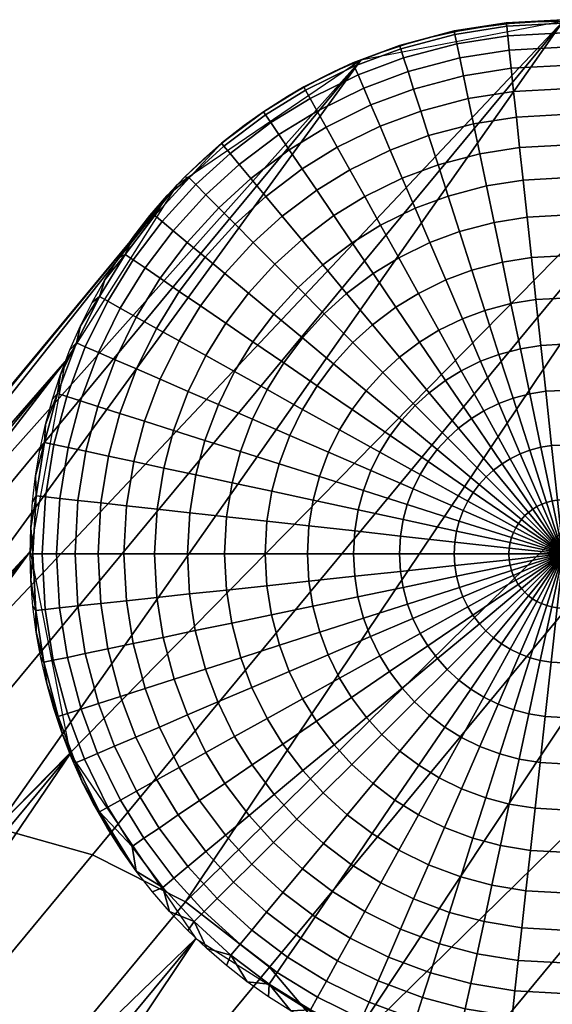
# Model space of a CAD drawing. Header units: millimetres. Extents: x -1294 to -744, y 672 to 1189.
# Tile 254 of 256: x -790 to -782, y 1170 to 1185. Entities that reach past the tile are written whole.
import ezdxf

# ---------------------------------------------------------------- set-up
doc = ezdxf.new("R2010")
doc.units = ezdxf.units.MM
doc.header["$MEASUREMENT"] = 0
doc.layers.add('4 Ben 2', color=7, linetype='Continuous')

msp = doc.modelspace()

# ---------------------------------------------------------------- meshes
at = {"layer": '4 Ben 2'}
mesh = msp.add_polyface(dxfattribs=at)
corners = [(-791.095, 1164.881, -218.55), (-786.144, 1170.853, -299.375), (-787.402, 1171.835, -299.379), (-792.354, 1165.863, -218.554), (-788.797, 1172.536, -299.413), (-793.748, 1166.564, -218.588), (-776.242, 1182.798, -461.022), (-778.894, 1184.481, -461.06), (-790.238, 1172.943, -299.471), (-781.744, 1185.019, -461.195), (-791.646, 1173.075, -299.548), (-788.612, 1159.088, -218.826), (-783.661, 1165.06, -299.651), (-783.803, 1166.558, -299.549), (-788.754, 1160.586, -218.724), (-784.258, 1168.089, -299.463), (-789.209, 1162.117, -218.638), (-773.759, 1177.005, -461.298), (-774.356, 1180.034, -461.111), (-785.046, 1169.557, -299.403), (-789.997, 1163.584, -218.578), (-784.882, 1160.826, -300.038), (-785.86, 1159.573, -300.191), (-775.957, 1171.517, -461.838), (-774.285, 1174.16, -461.541), (-784.187, 1162.216, -299.893), (-783.786, 1163.654, -299.762), (-788.738, 1157.682, -218.937), (-790.148, 1157.253, -300.625), (-791.646, 1157.118, -300.727), (-781.744, 1169.062, -462.374), (-778.715, 1169.645, -462.146), (-787.153, 1158.481, -300.351), (-788.617, 1157.701, -300.498), (-793.054, 1157.249, -300.803), (-794.496, 1157.656, -300.861), (-784.594, 1169.601, -462.509), (-793.144, 1172.94, -299.649), (-791.646, 1173.075, -299.548), (-781.744, 1185.019, -461.195), (-784.773, 1184.436, -461.424), (-796.14, 1171.712, -299.924), (-794.675, 1172.492, -299.776)]
mesh.append_faces([[corners[k] for k in face] for face in [(0, 1, 2, 3), (3, 2, 4, 5), (2, 1, 6, 6), (7, 4, 2, 2), (6, 7, 2, 2), (8, 4, 7, 7), (9, 10, 8, 8), (7, 9, 8, 8), (11, 12, 13, 14), (14, 13, 15, 16), (13, 12, 17, 17), (18, 15, 13, 13), (17, 18, 13, 13), (19, 15, 18, 18), (6, 1, 19, 19), (18, 6, 19, 19), (16, 15, 19, 20), (20, 19, 1, 0), (21, 22, 23, 23), (24, 25, 21, 21), (23, 24, 21, 21), (26, 25, 24, 24), (17, 12, 26, 26), (24, 17, 26, 26), (27, 26, 12, 11), (28, 29, 30, 30), (30, 31, 28, 28), (32, 33, 31, 31), (23, 22, 32, 32), (31, 23, 32, 32), (34, 35, 36, 36), (36, 30, 34, 34), (37, 38, 39, 39), (39, 40, 37, 37), (41, 42, 40, 40)]])
mesh = msp.add_polyface(dxfattribs=at)
corners = [(-782.485, 1183.967, -465.719), (-781.744, 1184.006, -465.719), (-781.744, 1183.621, -466.335), (-782.444, 1183.583, -466.335), (-782.522, 1184.312, -465.028), (-781.744, 1184.354, -465.028), (-782.551, 1184.585, -464.32), (-781.744, 1184.628, -464.32), (-782.574, 1184.799, -463.55), (-781.744, 1184.844, -463.55), (-782.589, 1184.941, -462.718), (-781.744, 1184.986, -462.718), (-782.595, 1184.995, -461.886), (-781.744, 1185.04, -461.886), (-783.165, 1183.86, -465.719), (-783.086, 1183.482, -466.335), (-783.235, 1184.2, -465.028), (-783.292, 1184.469, -464.32), (-783.335, 1184.679, -463.55), (-783.364, 1184.819, -462.718), (-783.375, 1184.872, -461.886), (-783.877, 1183.672, -465.719), (-783.759, 1183.305, -466.335), (-783.983, 1184.002, -465.028), (-784.067, 1184.264, -464.32), (-784.133, 1184.469, -463.55), (-784.177, 1184.604, -462.718), (-784.193, 1184.656, -461.886), (-784.623, 1183.763, -465.028), (-784.486, 1183.444, -465.719), (-784.731, 1184.016, -464.32), (-784.816, 1184.214, -463.55), (-784.872, 1184.344, -462.718), (-784.893, 1184.394, -461.886), (-785.182, 1184.257, -461.462), (-784.823, 1184.416, -461.428), (-784.458, 1184.556, -461.396), (-784.086, 1184.679, -461.364), (-783.708, 1184.783, -461.333), (-783.325, 1184.868, -461.303), (-782.939, 1184.934, -461.275), (-782.55, 1184.982, -461.247), (-782.159, 1185.01, -461.221), (-781.744, 1185.019, -461.195), (-781.358, 1185.008, -461.172)]
mesh.append_faces([[corners[k] for k in face] for face in [(0, 1, 2, 3), (4, 5, 1, 0), (6, 7, 5, 4), (8, 9, 7, 6), (10, 11, 9, 8), (12, 13, 11, 10), (14, 0, 3, 15), (16, 4, 0, 14), (17, 6, 4, 16), (18, 8, 6, 17), (19, 10, 8, 18), (20, 12, 10, 19), (21, 14, 15, 22), (23, 16, 14, 21), (24, 17, 16, 23), (25, 18, 17, 24), (26, 19, 18, 25), (27, 20, 19, 26), (28, 23, 21, 29), (30, 24, 23, 28), (31, 25, 24, 30), (32, 26, 25, 31), (33, 27, 26, 32), (34, 35, 33, 33), (35, 36, 33, 33), (36, 37, 27, 27), (37, 38, 27, 27), (38, 39, 20, 20), (39, 40, 20, 20), (40, 41, 12, 12), (41, 42, 12, 12), (42, 43, 13, 13), (43, 44, 13, 13), (13, 12, 42, 42), (12, 20, 40, 40), (20, 27, 38, 38), (27, 33, 36, 36)]])
mesh = msp.add_polyface(dxfattribs=at)
corners = [(-796.653, 1159.433, -137.724), (-796.046, 1158.909, -137.726), (-791.095, 1164.881, -218.55), (-792.354, 1165.863, -218.554), (-797.305, 1159.891, -137.73), (-797.991, 1160.278, -137.744), (-793.748, 1166.564, -218.588), (-798.699, 1160.592, -137.764), (-799.419, 1160.832, -137.79), (-795.19, 1166.971, -218.646), (-800.141, 1160.999, -137.822), (-788.797, 1172.536, -299.413), (-790.238, 1172.943, -299.471), (-791.646, 1173.075, -299.548), (-796.598, 1167.102, -218.723), (-800.853, 1161.097, -137.859), (-789.997, 1163.584, -218.578), (-795.462, 1158.288, -137.736), (-795.89, 1158.357, -300.895), (-797.149, 1159.339, -300.9), (-787.246, 1171.284, -462.547), (-784.594, 1169.601, -462.509), (-799.49, 1163.635, -300.726), (-799.631, 1165.132, -300.624), (-789.729, 1177.077, -462.271), (-789.132, 1174.048, -462.459), (-799.035, 1162.103, -300.811), (-798.247, 1160.636, -300.871), (-798.41, 1169.367, -300.236), (-797.433, 1170.62, -300.083), (-787.531, 1182.564, -461.731), (-789.203, 1179.921, -462.029), (-799.106, 1167.977, -300.381), (-799.506, 1166.538, -300.512), (-796.598, 1167.102, -218.723), (-791.646, 1173.075, -299.548), (-793.144, 1172.94, -299.649), (-798.096, 1166.967, -218.824), (-794.675, 1172.492, -299.776), (-799.626, 1166.52, -218.951), (-784.773, 1184.436, -461.424), (-796.14, 1171.712, -299.924), (-801.091, 1165.739, -219.099)]
mesh.append_faces([[corners[k] for k in face] for face in [(0, 1, 2, 2), (3, 4, 0, 0), (2, 3, 0, 0), (5, 4, 3, 3), (6, 7, 5, 5), (3, 6, 5, 5), (8, 7, 6, 6), (9, 10, 8, 8), (6, 9, 8, 8), (6, 11, 12, 9), (9, 12, 13, 14), (15, 10, 9, 9), (9, 14, 15, 15), (16, 2, 17, 17), (18, 19, 20, 20), (20, 21, 18, 18), (22, 23, 24, 24), (25, 26, 22, 22), (24, 25, 22, 22), (27, 26, 25, 25), (20, 19, 27, 27), (25, 20, 27, 27), (28, 29, 30, 30), (31, 32, 28, 28), (30, 31, 28, 28), (33, 32, 31, 31), (24, 23, 33, 33), (31, 24, 33, 33), (34, 35, 36, 37), (37, 36, 38, 39), (40, 38, 36, 36), (30, 29, 41, 41), (40, 30, 41, 41), (39, 38, 41, 42)]])
mesh = msp.add_polyface(dxfattribs=at)
corners = [(-785.429, 1183.673, -464.32), (-784.731, 1184.016, -464.32), (-784.623, 1183.763, -465.028), (-785.296, 1183.433, -465.028), (-785.533, 1183.862, -463.55), (-784.816, 1184.214, -463.55), (-785.603, 1183.986, -462.718), (-784.872, 1184.344, -462.718), (-785.629, 1184.033, -461.886), (-784.893, 1184.394, -461.886), (-785.436, 1182.487, -466.335), (-784.94, 1182.792, -466.335), (-784.717, 1182.392, -466.936), (-785.178, 1182.108, -466.936), (-785.652, 1182.807, -465.719), (-785.127, 1183.13, -465.719), (-785.847, 1183.094, -465.028), (-786.001, 1183.322, -464.32), (-786.122, 1183.5, -463.55), (-786.202, 1183.618, -462.718), (-786.232, 1183.662, -461.886), (-785.344, 1181.368, -467.469), (-784.902, 1181.701, -467.469), (-784.589, 1181.239, -467.972), (-784.987, 1180.939, -467.972), (-785.659, 1181.746, -466.936), (-785.952, 1182.099, -466.335), (-786.199, 1182.395, -465.719), (-786.421, 1182.662, -465.028), (-786.597, 1182.874, -464.32), (-786.734, 1183.039, -463.55), (-786.826, 1183.149, -462.718), (-786.86, 1183.19, -461.886), (-785.322, 1180.635, -467.972), (-784.599, 1180.473, -468.423), (-784.894, 1180.205, -468.423), (-785.715, 1181.03, -467.469), (-786.062, 1181.379, -466.936), (-786.386, 1181.704, -466.335), (-786.658, 1181.977, -465.719), (-786.903, 1182.224, -465.028), (-786.079, 1180.632, -467.469), (-785.65, 1180.276, -467.972), (-786.458, 1180.945, -466.936), (-786.811, 1181.238, -466.335), (-786.797, 1180.495, -466.936), (-786.391, 1180.218, -467.469), (-786.523, 1183.454, -461.604), (-786.203, 1183.679, -461.567), (-785.872, 1183.889, -461.532), (-785.531, 1184.081, -461.497), (-785.182, 1184.257, -461.462)]
mesh.append_faces([[corners[k] for k in face] for face in [(0, 1, 2, 3), (4, 5, 1, 0), (6, 7, 5, 4), (8, 9, 7, 6), (10, 11, 12, 13), (14, 15, 11, 10), (16, 3, 15, 14), (17, 0, 3, 16), (18, 4, 0, 17), (19, 6, 4, 18), (20, 8, 6, 19), (21, 22, 23, 24), (25, 13, 22, 21), (26, 10, 13, 25), (27, 14, 10, 26), (28, 16, 14, 27), (29, 17, 16, 28), (30, 18, 17, 29), (31, 19, 18, 30), (32, 20, 19, 31), (33, 24, 34, 35), (36, 21, 24, 33), (37, 25, 21, 36), (38, 26, 25, 37), (39, 27, 26, 38), (40, 28, 27, 39), (41, 36, 33, 42), (43, 37, 36, 41), (44, 38, 37, 43), (45, 43, 41, 46), (47, 48, 20, 20), (48, 49, 20, 20), (49, 50, 8, 8), (50, 51, 8, 8), (9, 8, 51, 51), (8, 20, 49, 49), (20, 32, 47, 47)]])
mesh = msp.add_polyface(dxfattribs=at)
corners = [(-782.152, 1180.85, -468.808), (-781.744, 1180.872, -468.808), (-781.744, 1180.18, -469.143), (-782.078, 1180.162, -469.143), (-782.219, 1181.48, -468.423), (-781.744, 1181.505, -468.423), (-782.284, 1182.083, -467.972), (-781.744, 1182.112, -467.972), (-782.343, 1182.638, -467.469), (-781.744, 1182.67, -467.469), (-782.395, 1183.127, -466.936), (-781.744, 1183.162, -466.936), (-782.444, 1183.583, -466.335), (-781.744, 1183.621, -466.335), (-782.525, 1180.791, -468.808), (-782.384, 1180.114, -469.143), (-782.654, 1181.411, -468.423), (-782.778, 1182.005, -467.972), (-782.892, 1182.552, -467.469), (-782.992, 1183.033, -466.936), (-783.086, 1183.482, -466.335), (-782.917, 1180.688, -468.808), (-782.705, 1180.029, -469.143), (-783.111, 1181.291, -468.423), (-783.297, 1181.869, -467.972), (-783.468, 1182.4, -467.469), (-783.618, 1182.868, -466.936), (-783.759, 1183.305, -466.335), (-783.501, 1181.145, -468.423), (-783.252, 1180.562, -468.808), (-783.74, 1181.703, -467.972), (-783.96, 1182.216, -467.469), (-784.154, 1182.668, -466.936), (-784.334, 1183.089, -466.335), (-784.486, 1183.444, -465.719), (-783.877, 1183.672, -465.719), (-783.912, 1180.943, -468.423), (-783.604, 1180.39, -468.808), (-784.207, 1181.474, -467.972), (-784.478, 1181.962, -467.469), (-784.717, 1182.392, -466.936), (-784.94, 1182.792, -466.335), (-785.127, 1183.13, -465.719), (-785.296, 1183.433, -465.028), (-784.623, 1183.763, -465.028), (-784.249, 1180.736, -468.423), (-783.893, 1180.212, -468.808), (-784.589, 1181.239, -467.972), (-784.902, 1181.701, -467.469), (-785.178, 1182.108, -466.936), (-784.599, 1180.473, -468.423), (-784.194, 1179.986, -468.808), (-784.987, 1180.939, -467.972)]
mesh.append_faces([[corners[k] for k in face] for face in [(0, 1, 2, 3), (4, 5, 1, 0), (6, 7, 5, 4), (8, 9, 7, 6), (10, 11, 9, 8), (12, 13, 11, 10), (14, 0, 3, 15), (16, 4, 0, 14), (17, 6, 4, 16), (18, 8, 6, 17), (19, 10, 8, 18), (20, 12, 10, 19), (21, 14, 15, 22), (23, 16, 14, 21), (24, 17, 16, 23), (25, 18, 17, 24), (26, 19, 18, 25), (27, 20, 19, 26), (28, 23, 21, 29), (30, 24, 23, 28), (31, 25, 24, 30), (32, 26, 25, 31), (33, 27, 26, 32), (34, 35, 27, 33), (36, 28, 29, 37), (38, 30, 28, 36), (39, 31, 30, 38), (40, 32, 31, 39), (41, 33, 32, 40), (42, 34, 33, 41), (43, 44, 34, 42), (45, 36, 37, 46), (47, 38, 36, 45), (48, 39, 38, 47), (49, 40, 39, 48), (50, 45, 46, 51), (52, 47, 45, 50)]])
mesh = msp.add_polyface(dxfattribs=at)
corners = [(-787.097, 1182.418, -464.32), (-786.597, 1182.874, -464.32), (-786.421, 1182.662, -465.028), (-786.903, 1182.224, -465.028), (-787.249, 1182.571, -463.55), (-786.734, 1183.039, -463.55), (-787.349, 1182.672, -462.718), (-786.826, 1183.149, -462.718), (-787.108, 1181.484, -465.719), (-786.658, 1181.977, -465.719), (-786.386, 1181.704, -466.335), (-786.811, 1181.238, -466.335), (-787.376, 1181.706, -465.028), (-787.587, 1181.881, -464.32), (-787.753, 1182.018, -463.55), (-787.863, 1182.109, -462.718), (-787.176, 1180.754, -466.335), (-786.458, 1180.945, -466.936), (-786.797, 1180.495, -466.936), (-787.494, 1180.972, -465.719), (-787.781, 1181.168, -465.028), (-788.008, 1181.323, -464.32), (-788.185, 1181.445, -463.55), (-788.303, 1181.525, -462.718), (-787.835, 1180.419, -465.719), (-787.498, 1180.232, -466.335), (-788.139, 1180.588, -465.028), (-788.379, 1180.721, -464.32), (-788.567, 1180.825, -463.55), (-788.692, 1180.895, -462.718), (-788.903, 1180.144, -463.55), (-788.706, 1180.058, -464.32), (-789.034, 1180.201, -462.718), (-788.976, 1180.455, -461.976), (-788.801, 1180.805, -461.939), (-788.609, 1181.146, -461.902), (-788.401, 1181.477, -461.865), (-788.176, 1181.798, -461.827), (-787.936, 1182.107, -461.79), (-787.68, 1182.403, -461.752), (-787.411, 1182.687, -461.715), (-787.127, 1182.957, -461.677), (-786.86, 1183.19, -461.886), (-786.831, 1183.213, -461.64), (-786.523, 1183.454, -461.604)]
mesh.append_faces([[corners[k] for k in face] for face in [(0, 1, 2, 3), (4, 5, 1, 0), (6, 7, 5, 4), (8, 9, 10, 11), (12, 3, 9, 8), (13, 0, 3, 12), (14, 4, 0, 13), (15, 6, 4, 14), (16, 11, 17, 18), (19, 8, 11, 16), (20, 12, 8, 19), (21, 13, 12, 20), (22, 14, 13, 21), (23, 15, 14, 22), (24, 19, 16, 25), (26, 20, 19, 24), (27, 21, 20, 26), (28, 22, 21, 27), (29, 23, 22, 28), (30, 28, 27, 31), (32, 29, 28, 30), (33, 34, 29, 29), (34, 35, 29, 29), (35, 36, 23, 23), (36, 37, 23, 23), (37, 38, 15, 15), (38, 39, 15, 15), (39, 40, 6, 6), (40, 41, 42, 42), (41, 43, 42, 42), (43, 44, 42, 42), (42, 7, 6, 6), (6, 15, 39, 39), (15, 23, 37, 37), (23, 29, 35, 35), (29, 32, 33, 33), (6, 40, 42, 42)]])
mesh = msp.add_polyface(dxfattribs=at)
corners = [(-788.454, 1179.949, -465.028), (-788.139, 1180.588, -465.028), (-787.835, 1180.419, -465.719), (-788.135, 1179.811, -465.719), (-788.706, 1180.058, -464.32), (-788.379, 1180.721, -464.32), (-788.384, 1179.146, -465.719), (-787.781, 1179.658, -466.335), (-788.016, 1179.03, -466.335), (-788.715, 1179.251, -465.028), (-788.977, 1179.334, -464.32), (-789.182, 1179.399, -463.55), (-788.903, 1180.144, -463.55), (-789.318, 1179.443, -462.718), (-789.034, 1180.201, -462.718), (-788.554, 1178.506, -465.719), (-788.177, 1178.425, -466.335), (-788.893, 1178.579, -465.028), (-789.162, 1178.636, -464.32), (-789.372, 1178.682, -463.55), (-789.512, 1178.712, -462.718), (-788.284, 1177.763, -466.335), (-787.728, 1178.328, -466.936), (-787.828, 1177.712, -466.936), (-788.668, 1177.805, -465.719), (-789.013, 1177.843, -465.028), (-789.286, 1177.873, -464.32), (-789.5, 1177.897, -463.55), (-789.641, 1177.912, -462.718), (-788.324, 1177.041, -466.335), (-787.865, 1177.041, -466.936), (-788.71, 1177.041, -465.719), (-789.057, 1177.041, -465.028), (-789.332, 1177.041, -464.32), (-789.547, 1177.041, -463.55), (-789.689, 1177.041, -462.718), (-789.721, 1177.431, -462.245), (-789.694, 1177.822, -462.214), (-789.648, 1178.211, -462.183), (-789.583, 1178.597, -462.15), (-789.498, 1178.98, -462.116), (-789.395, 1179.358, -462.082), (-789.274, 1179.73, -462.047), (-789.134, 1180.096, -462.012), (-788.976, 1180.455, -461.976)]
mesh.append_faces([[corners[k] for k in face] for face in [(0, 1, 2, 3), (4, 5, 1, 0), (6, 3, 7, 8), (9, 0, 3, 6), (10, 4, 0, 9), (11, 12, 4, 10), (13, 14, 12, 11), (15, 6, 8, 16), (17, 9, 6, 15), (18, 10, 9, 17), (19, 11, 10, 18), (20, 13, 11, 19), (21, 16, 22, 23), (24, 15, 16, 21), (25, 17, 15, 24), (26, 18, 17, 25), (27, 19, 18, 26), (28, 20, 19, 27), (29, 21, 23, 30), (31, 24, 21, 29), (32, 25, 24, 31), (33, 26, 25, 32), (34, 27, 26, 33), (35, 28, 27, 34), (36, 37, 28, 28), (37, 38, 28, 28), (38, 39, 20, 20), (39, 40, 20, 20), (40, 41, 13, 13), (41, 42, 13, 13), (42, 43, 14, 14), (43, 44, 14, 14), (14, 13, 42, 42), (13, 20, 40, 40), (20, 28, 38, 38), (28, 35, 36, 36)]])
mesh = msp.add_polyface(dxfattribs=at)
corners = [(-785.65, 1180.276, -467.972), (-785.322, 1180.635, -467.972), (-784.894, 1180.205, -468.423), (-785.182, 1179.889, -468.423), (-785.429, 1179.56, -468.423), (-784.694, 1179.484, -468.808), (-784.906, 1179.203, -468.808), (-785.93, 1179.903, -467.972), (-786.391, 1180.218, -467.469), (-786.079, 1180.632, -467.469), (-785.648, 1179.206, -468.423), (-785.094, 1178.899, -468.808), (-786.179, 1179.501, -467.972), (-786.667, 1179.771, -467.469), (-787.097, 1180.01, -466.936), (-786.797, 1180.495, -466.936), (-787.498, 1180.232, -466.335), (-787.176, 1180.754, -466.335), (-785.84, 1178.816, -468.423), (-785.259, 1178.564, -468.808), (-786.397, 1179.058, -467.972), (-786.909, 1179.28, -467.469), (-787.36, 1179.475, -466.936), (-787.781, 1179.658, -466.335), (-788.135, 1179.811, -465.719), (-787.835, 1180.419, -465.719), (-785.396, 1178.199, -468.808), (-784.624, 1178.289, -469.143), (-784.737, 1177.99, -469.143), (-786, 1178.39, -468.423), (-786.578, 1178.574, -467.972), (-787.11, 1178.742, -467.469), (-787.579, 1178.891, -466.936), (-788.016, 1179.03, -466.335), (-785.489, 1177.846, -468.808), (-784.813, 1177.701, -469.143), (-786.109, 1177.98, -468.423), (-786.702, 1178.107, -467.972), (-787.247, 1178.225, -467.469), (-787.728, 1178.328, -466.936), (-788.177, 1178.425, -466.335), (-785.552, 1177.461, -468.808), (-784.865, 1177.385, -469.143), (-786.181, 1177.531, -468.423), (-786.785, 1177.597, -467.972), (-787.339, 1177.658, -467.469), (-787.828, 1177.712, -466.936), (-785.575, 1177.041, -468.808), (-784.883, 1177.041, -469.143), (-786.208, 1177.041, -468.423), (-786.815, 1177.041, -467.972), (-787.373, 1177.041, -467.469), (-787.865, 1177.041, -466.936)]
mesh.append_faces([[corners[k] for k in face] for face in [(0, 1, 2, 3), (4, 3, 5, 6), (7, 0, 3, 4), (8, 9, 0, 7), (10, 4, 6, 11), (12, 7, 4, 10), (13, 8, 7, 12), (14, 15, 8, 13), (16, 17, 15, 14), (18, 10, 11, 19), (20, 12, 10, 18), (21, 13, 12, 20), (22, 14, 13, 21), (23, 16, 14, 22), (24, 25, 16, 23), (26, 19, 27, 28), (29, 18, 19, 26), (30, 20, 18, 29), (31, 21, 20, 30), (32, 22, 21, 31), (33, 23, 22, 32), (34, 26, 28, 35), (36, 29, 26, 34), (37, 30, 29, 36), (38, 31, 30, 37), (39, 32, 31, 38), (40, 33, 32, 39), (41, 34, 35, 42), (43, 36, 34, 41), (44, 37, 36, 43), (45, 38, 37, 44), (46, 39, 38, 45), (47, 41, 42, 48), (49, 43, 41, 47), (50, 44, 43, 49), (51, 45, 44, 50), (52, 46, 45, 51)]])
mesh = msp.add_polyface(dxfattribs=at)
corners = [(-783.252, 1180.562, -468.808), (-782.917, 1180.688, -468.808), (-782.705, 1180.029, -469.143), (-782.98, 1179.927, -469.143), (-783.269, 1179.785, -469.143), (-782.708, 1179.292, -469.401), (-782.934, 1179.182, -469.401), (-783.604, 1180.39, -468.808), (-783.505, 1179.64, -469.143), (-783.118, 1179.068, -469.401), (-783.893, 1180.212, -468.808), (-783.311, 1178.924, -469.401), (-782.659, 1178.391, -469.617), (-782.787, 1178.295, -469.617), (-783.752, 1179.454, -469.143), (-784.194, 1179.986, -468.808), (-783.472, 1178.777, -469.401), (-782.895, 1178.197, -469.617), (-783.959, 1179.266, -469.143), (-784.447, 1179.756, -468.808), (-784.894, 1180.205, -468.423), (-784.599, 1180.473, -468.423), (-783.63, 1178.603, -469.401), (-783, 1178.082, -469.617), (-784.162, 1179.043, -469.143), (-784.694, 1179.484, -468.808), (-785.182, 1179.889, -468.423), (-783.766, 1178.423, -469.401), (-783.091, 1177.962, -469.617), (-784.336, 1178.813, -469.143), (-784.906, 1179.203, -468.808), (-783.886, 1178.229, -469.401), (-783.171, 1177.832, -469.617), (-784.489, 1178.563, -469.143), (-785.094, 1178.899, -468.808), (-783.241, 1177.69, -469.617), (-782.453, 1177.434, -469.744), (-782.488, 1177.363, -469.744), (-783.992, 1178.015, -469.401), (-784.624, 1178.289, -469.143), (-785.259, 1178.564, -468.808), (-783.299, 1177.534, -469.617), (-782.517, 1177.286, -469.744), (-784.079, 1177.781, -469.401), (-784.737, 1177.99, -469.143), (-783.339, 1177.384, -469.617), (-782.537, 1177.211, -469.744), (-784.139, 1177.556, -469.401), (-784.813, 1177.701, -469.143), (-783.366, 1177.22, -469.617), (-782.55, 1177.13, -469.744), (-784.179, 1177.309, -469.401), (-784.865, 1177.385, -469.143), (-784.883, 1177.041, -469.143), (-784.194, 1177.041, -469.401)]
mesh.append_faces([[corners[k] for k in face] for face in [(0, 1, 2, 3), (4, 3, 5, 6), (7, 0, 3, 4), (8, 4, 6, 9), (10, 7, 4, 8), (11, 9, 12, 13), (14, 8, 9, 11), (15, 10, 8, 14), (16, 11, 13, 17), (18, 14, 11, 16), (19, 15, 14, 18), (20, 21, 15, 19), (22, 16, 17, 23), (24, 18, 16, 22), (25, 19, 18, 24), (26, 20, 19, 25), (27, 22, 23, 28), (29, 24, 22, 27), (30, 25, 24, 29), (31, 27, 28, 32), (33, 29, 27, 31), (34, 30, 29, 33), (35, 32, 36, 37), (38, 31, 32, 35), (39, 33, 31, 38), (40, 34, 33, 39), (41, 35, 37, 42), (43, 38, 35, 41), (44, 39, 38, 43), (45, 41, 42, 46), (47, 43, 41, 45), (48, 44, 43, 47), (49, 45, 46, 50), (51, 47, 45, 49), (52, 48, 47, 51), (53, 52, 51, 54)]])
mesh = msp.add_polyface(dxfattribs=at)
corners = [(-781.573, 1177.834, -469.744), (-781.499, 1177.814, -469.744), (-781.744, 1177.041, -469.785), (-781.655, 1177.847, -469.744), (-781.744, 1177.041, -469.785), (-781.744, 1177.852, -469.744), (-781.744, 1177.041, -469.785), (-781.744, 1178.672, -469.617), (-781.565, 1178.662, -469.617), (-781.83, 1177.847, -469.744), (-781.744, 1177.041, -469.785), (-781.918, 1178.663, -469.617), (-782.005, 1179.476, -469.401), (-781.744, 1179.49, -469.401), (-782.078, 1180.162, -469.143), (-781.744, 1180.18, -469.143), (-781.909, 1177.835, -469.744), (-781.744, 1177.041, -469.785), (-782.077, 1178.638, -469.617), (-782.244, 1179.439, -469.401), (-782.384, 1180.114, -469.143), (-781.992, 1177.813, -469.744), (-781.744, 1177.041, -469.785), (-782.244, 1178.594, -469.617), (-782.494, 1179.373, -469.401), (-782.705, 1180.029, -469.143), (-782.063, 1177.786, -469.744), (-781.744, 1177.041, -469.785), (-782.386, 1178.541, -469.617), (-782.708, 1179.292, -469.401), (-782.98, 1179.927, -469.143), (-782.138, 1177.75, -469.744), (-781.744, 1177.041, -469.785), (-782.536, 1178.467, -469.617), (-782.934, 1179.182, -469.401), (-782.199, 1177.712, -469.744), (-781.744, 1177.041, -469.785), (-782.659, 1178.391, -469.617), (-783.118, 1179.068, -469.401), (-782.263, 1177.664, -469.744), (-781.744, 1177.041, -469.785), (-782.787, 1178.295, -469.617), (-782.316, 1177.615, -469.744), (-781.744, 1177.041, -469.785), (-782.895, 1178.197, -469.617), (-782.369, 1177.558, -469.744), (-781.744, 1177.041, -469.785), (-783, 1178.082, -469.617), (-782.414, 1177.498, -469.744), (-781.744, 1177.041, -469.785), (-783.091, 1177.962, -469.617), (-782.453, 1177.434, -469.744), (-781.744, 1177.041, -469.785), (-783.171, 1177.832, -469.617), (-782.488, 1177.363, -469.744), (-781.744, 1177.041, -469.785)]
mesh.append_faces([[corners[k] for k in face] for face in [(0, 1, 2, 2), (3, 0, 4, 4), (5, 3, 6, 6), (7, 8, 3, 5), (9, 5, 10, 10), (11, 7, 5, 9), (12, 13, 7, 11), (14, 15, 13, 12), (16, 9, 17, 17), (18, 11, 9, 16), (19, 12, 11, 18), (20, 14, 12, 19), (21, 16, 22, 22), (23, 18, 16, 21), (24, 19, 18, 23), (25, 20, 19, 24), (26, 21, 27, 27), (28, 23, 21, 26), (29, 24, 23, 28), (30, 25, 24, 29), (31, 26, 32, 32), (33, 28, 26, 31), (34, 29, 28, 33), (35, 31, 36, 36), (37, 33, 31, 35), (38, 34, 33, 37), (39, 35, 40, 40), (41, 37, 35, 39), (42, 39, 43, 43), (44, 41, 39, 42), (45, 42, 46, 46), (47, 44, 42, 45), (48, 45, 49, 49), (50, 47, 45, 48), (51, 48, 52, 52), (53, 50, 48, 51), (54, 51, 55, 55)]])
mesh = msp.add_polyface(dxfattribs=at)
corners = [(-788.286, 1176.341, -466.335), (-788.324, 1177.041, -466.335), (-787.865, 1177.041, -466.936), (-787.831, 1176.389, -466.936), (-788.67, 1176.3, -465.719), (-788.71, 1177.041, -465.719), (-789.015, 1176.263, -465.028), (-789.057, 1177.041, -465.028), (-789.289, 1176.233, -464.32), (-789.332, 1177.041, -464.32), (-789.503, 1176.211, -463.55), (-789.547, 1177.041, -463.55), (-789.644, 1176.195, -462.718), (-789.689, 1177.041, -462.718), (-788.186, 1175.699, -466.335), (-787.737, 1175.792, -466.936), (-788.563, 1175.62, -465.719), (-788.903, 1175.549, -465.028), (-789.172, 1175.493, -464.32), (-789.383, 1175.449, -463.55), (-789.522, 1175.42, -462.718), (-788.008, 1175.026, -466.335), (-787.571, 1175.166, -466.936), (-788.375, 1174.908, -465.719), (-788.706, 1174.802, -465.028), (-788.967, 1174.717, -464.32), (-789.172, 1174.651, -463.55), (-789.308, 1174.608, -462.718), (-787.793, 1174.45, -466.335), (-787.371, 1174.631, -466.936), (-788.147, 1174.299, -465.719), (-788.466, 1174.162, -465.028), (-788.719, 1174.054, -464.32), (-788.917, 1173.969, -463.55), (-789.048, 1173.913, -462.718), (-789.251, 1174.354, -462.443), (-789.375, 1174.725, -462.423), (-789.481, 1175.102, -462.402), (-789.569, 1175.484, -462.379), (-789.637, 1175.869, -462.355), (-789.687, 1176.257, -462.329), (-789.718, 1176.647, -462.302), (-789.729, 1177.038, -462.274), (-789.721, 1177.431, -462.245)]
mesh.append_faces([[corners[k] for k in face] for face in [(0, 1, 2, 3), (4, 5, 1, 0), (6, 7, 5, 4), (8, 9, 7, 6), (10, 11, 9, 8), (12, 13, 11, 10), (14, 0, 3, 15), (16, 4, 0, 14), (17, 6, 4, 16), (18, 8, 6, 17), (19, 10, 8, 18), (20, 12, 10, 19), (21, 14, 15, 22), (23, 16, 14, 21), (24, 17, 16, 23), (25, 18, 17, 24), (26, 19, 18, 25), (27, 20, 19, 26), (28, 21, 22, 29), (30, 23, 21, 28), (31, 24, 23, 30), (32, 25, 24, 31), (33, 26, 25, 32), (34, 27, 26, 33), (35, 36, 27, 27), (36, 37, 27, 27), (37, 38, 20, 20), (38, 39, 20, 20), (39, 40, 12, 12), (40, 41, 12, 12), (41, 42, 13, 13), (42, 43, 13, 13), (13, 12, 41, 41), (12, 20, 39, 39), (20, 27, 37, 37), (27, 34, 35, 35)]])
mesh = msp.add_polyface(dxfattribs=at)
corners = [(-782.517, 1177.286, -469.744), (-782.488, 1177.363, -469.744), (-781.744, 1177.041, -469.785), (-782.537, 1177.211, -469.744), (-781.744, 1177.041, -469.785), (-782.55, 1177.13, -469.744), (-781.744, 1177.041, -469.785), (-782.555, 1177.041, -469.744), (-781.744, 1177.041, -469.785), (-783.376, 1177.041, -469.617), (-783.366, 1177.22, -469.617), (-784.194, 1177.041, -469.401), (-784.179, 1177.309, -469.401), (-782.55, 1176.954, -469.744), (-781.744, 1177.041, -469.785), (-783.366, 1176.867, -469.617), (-784.18, 1176.78, -469.401), (-782.538, 1176.875, -469.744), (-781.744, 1177.041, -469.785), (-783.341, 1176.708, -469.617), (-784.142, 1176.541, -469.401), (-782.516, 1176.792, -469.744), (-781.744, 1177.041, -469.785), (-783.297, 1176.541, -469.617), (-784.076, 1176.291, -469.401), (-782.49, 1176.721, -469.744), (-781.744, 1177.041, -469.785), (-783.244, 1176.398, -469.617), (-783.996, 1176.076, -469.401), (-782.453, 1176.647, -469.744), (-781.744, 1177.041, -469.785), (-783.17, 1176.248, -469.617), (-782.415, 1176.586, -469.744), (-781.744, 1177.041, -469.785), (-783.095, 1176.125, -469.617), (-782.367, 1176.522, -469.744), (-781.744, 1177.041, -469.785), (-782.998, 1175.997, -469.617), (-782.319, 1176.469, -469.744), (-781.744, 1177.041, -469.785), (-782.9, 1175.89, -469.617), (-782.261, 1176.416, -469.744), (-781.744, 1177.041, -469.785), (-782.202, 1176.371, -469.744), (-781.744, 1177.041, -469.785), (-782.137, 1176.331, -469.744), (-781.744, 1177.041, -469.785), (-782.067, 1176.297, -469.744), (-781.744, 1177.041, -469.785), (-781.989, 1176.268, -469.744), (-781.744, 1177.041, -469.785), (-781.915, 1176.248, -469.744), (-781.744, 1177.041, -469.785), (-781.833, 1176.235, -469.744), (-781.744, 1177.041, -469.785), (-781.744, 1176.23, -469.744), (-781.744, 1177.041, -469.785), (-781.658, 1176.234, -469.744), (-781.744, 1177.041, -469.785), (-781.579, 1176.247, -469.744), (-781.744, 1177.041, -469.785), (-781.496, 1176.269, -469.744), (-781.744, 1177.041, -469.785)]
mesh.append_faces([[corners[k] for k in face] for face in [(0, 1, 2, 2), (3, 0, 4, 4), (5, 3, 6, 6), (7, 5, 8, 8), (9, 10, 5, 7), (11, 12, 10, 9), (13, 7, 14, 14), (15, 9, 7, 13), (16, 11, 9, 15), (17, 13, 18, 18), (19, 15, 13, 17), (20, 16, 15, 19), (21, 17, 22, 22), (23, 19, 17, 21), (24, 20, 19, 23), (25, 21, 26, 26), (27, 23, 21, 25), (28, 24, 23, 27), (29, 25, 30, 30), (31, 27, 25, 29), (32, 29, 33, 33), (34, 31, 29, 32), (35, 32, 36, 36), (37, 34, 32, 35), (38, 35, 39, 39), (40, 37, 35, 38), (41, 38, 42, 42), (43, 41, 44, 44), (45, 43, 46, 46), (47, 45, 48, 48), (49, 47, 50, 50), (51, 49, 52, 52), (53, 51, 54, 54), (55, 53, 56, 56), (57, 55, 58, 58), (59, 57, 60, 60), (61, 59, 62, 62)]])
mesh = msp.add_polyface(dxfattribs=at)
corners = [(-784.866, 1176.707, -469.143), (-784.883, 1177.041, -469.143), (-784.194, 1177.041, -469.401), (-784.18, 1176.78, -469.401), (-785.553, 1176.633, -468.808), (-785.575, 1177.041, -468.808), (-786.183, 1176.566, -468.423), (-786.208, 1177.041, -468.423), (-786.787, 1176.501, -467.972), (-786.815, 1177.041, -467.972), (-787.341, 1176.442, -467.469), (-787.373, 1177.041, -467.469), (-787.831, 1176.389, -466.936), (-787.865, 1177.041, -466.936), (-784.817, 1176.4, -469.143), (-784.142, 1176.541, -469.401), (-785.494, 1176.259, -468.808), (-786.115, 1176.13, -468.423), (-786.709, 1176.006, -467.972), (-787.255, 1175.893, -467.469), (-787.737, 1175.792, -466.936), (-784.733, 1176.079, -469.143), (-784.076, 1176.291, -469.401), (-785.391, 1175.868, -468.808), (-785.994, 1175.674, -468.423), (-786.572, 1175.488, -467.972), (-787.103, 1175.317, -467.469), (-787.571, 1175.166, -466.936), (-784.63, 1175.805, -469.143), (-783.996, 1176.076, -469.401), (-785.266, 1175.533, -468.808), (-785.848, 1175.283, -468.423), (-786.406, 1175.044, -467.972), (-786.919, 1174.825, -467.469), (-787.371, 1174.631, -466.936), (-785.093, 1175.18, -468.808), (-784.488, 1175.516, -469.143), (-785.647, 1174.873, -468.423), (-786.177, 1174.578, -467.972), (-786.665, 1174.307, -467.469), (-787.095, 1174.068, -466.936), (-787.496, 1173.845, -466.335), (-787.793, 1174.45, -466.335), (-784.915, 1174.891, -468.808), (-784.343, 1175.279, -469.143), (-785.44, 1174.536, -468.423), (-785.942, 1174.195, -467.972), (-786.404, 1173.882, -467.469), (-784.689, 1174.591, -468.808), (-784.157, 1175.033, -469.143), (-785.176, 1174.185, -468.423), (-784.908, 1173.891, -468.423), (-784.459, 1174.338, -468.808)]
mesh.append_faces([[corners[k] for k in face] for face in [(0, 1, 2, 3), (4, 5, 1, 0), (6, 7, 5, 4), (8, 9, 7, 6), (10, 11, 9, 8), (12, 13, 11, 10), (14, 0, 3, 15), (16, 4, 0, 14), (17, 6, 4, 16), (18, 8, 6, 17), (19, 10, 8, 18), (20, 12, 10, 19), (21, 14, 15, 22), (23, 16, 14, 21), (24, 17, 16, 23), (25, 18, 17, 24), (26, 19, 18, 25), (27, 20, 19, 26), (28, 21, 22, 29), (30, 23, 21, 28), (31, 24, 23, 30), (32, 25, 24, 31), (33, 26, 25, 32), (34, 27, 26, 33), (35, 30, 28, 36), (37, 31, 30, 35), (38, 32, 31, 37), (39, 33, 32, 38), (40, 34, 33, 39), (41, 42, 34, 40), (43, 35, 36, 44), (45, 37, 35, 43), (46, 38, 37, 45), (47, 39, 38, 46), (48, 43, 44, 49), (50, 45, 43, 48), (51, 50, 48, 52)]])
mesh = msp.add_polyface(dxfattribs=at)
corners = [(-783.885, 1175.851, -469.401), (-783.996, 1176.076, -469.401), (-783.244, 1176.398, -469.617), (-783.17, 1176.248, -469.617), (-784.488, 1175.516, -469.143), (-784.63, 1175.805, -469.143), (-783.772, 1175.666, -469.401), (-783.095, 1176.125, -469.617), (-784.343, 1175.279, -469.143), (-783.627, 1175.474, -469.401), (-782.998, 1175.997, -469.617), (-784.157, 1175.033, -469.143), (-783.48, 1175.312, -469.401), (-782.9, 1175.89, -469.617), (-783.969, 1174.826, -469.143), (-784.459, 1174.338, -468.808), (-784.689, 1174.591, -468.808), (-782.785, 1175.784, -469.617), (-782.319, 1176.469, -469.744), (-782.261, 1176.416, -469.744), (-783.307, 1175.154, -469.401), (-783.747, 1174.623, -469.143), (-784.188, 1174.09, -468.808), (-782.665, 1175.694, -469.617), (-782.202, 1176.371, -469.744), (-783.127, 1175.019, -469.401), (-783.516, 1174.449, -469.143), (-783.906, 1173.878, -468.808), (-782.535, 1175.614, -469.617), (-782.137, 1176.331, -469.744), (-782.932, 1174.899, -469.401), (-783.267, 1174.295, -469.143), (-782.393, 1175.544, -469.617), (-782.067, 1176.297, -469.744), (-782.718, 1174.793, -469.401), (-782.993, 1174.16, -469.143), (-782.237, 1175.485, -469.617), (-781.989, 1176.268, -469.744), (-782.484, 1174.706, -469.401), (-782.693, 1174.048, -469.143), (-782.087, 1175.446, -469.617), (-781.915, 1176.248, -469.744), (-782.259, 1174.646, -469.401), (-782.404, 1173.971, -469.143), (-781.923, 1175.419, -469.617), (-781.833, 1176.235, -469.744), (-782.013, 1174.606, -469.401), (-782.089, 1173.92, -469.143), (-781.744, 1175.409, -469.617), (-781.744, 1176.23, -469.744), (-781.744, 1174.591, -469.401), (-781.744, 1173.901, -469.143), (-781.57, 1175.418, -469.617), (-781.658, 1176.234, -469.744), (-781.483, 1174.605, -469.401)]
mesh.append_faces([[corners[k] for k in face] for face in [(0, 1, 2, 3), (4, 5, 1, 0), (6, 0, 3, 7), (8, 4, 0, 6), (9, 6, 7, 10), (11, 8, 6, 9), (12, 9, 10, 13), (14, 11, 9, 12), (15, 16, 11, 14), (17, 13, 18, 19), (20, 12, 13, 17), (21, 14, 12, 20), (22, 15, 14, 21), (23, 17, 19, 24), (25, 20, 17, 23), (26, 21, 20, 25), (27, 22, 21, 26), (28, 23, 24, 29), (30, 25, 23, 28), (31, 26, 25, 30), (32, 28, 29, 33), (34, 30, 28, 32), (35, 31, 30, 34), (36, 32, 33, 37), (38, 34, 32, 36), (39, 35, 34, 38), (40, 36, 37, 41), (42, 38, 36, 40), (43, 39, 38, 42), (44, 40, 41, 45), (46, 42, 40, 44), (47, 43, 42, 46), (48, 44, 45, 49), (50, 46, 44, 48), (51, 47, 46, 50), (52, 48, 49, 53), (54, 50, 48, 52)]])
mesh = msp.add_polyface(dxfattribs=at)
corners = [(-787.833, 1173.658, -465.719), (-788.147, 1174.299, -465.719), (-787.793, 1174.45, -466.335), (-787.496, 1173.845, -466.335), (-788.137, 1173.489, -465.028), (-788.466, 1174.162, -465.028), (-788.377, 1173.356, -464.32), (-788.719, 1174.054, -464.32), (-788.565, 1173.251, -463.55), (-788.917, 1173.969, -463.55), (-788.689, 1173.182, -462.718), (-789.048, 1173.913, -462.718), (-786.811, 1173.606, -466.936), (-787.095, 1174.068, -466.936), (-786.665, 1174.307, -467.469), (-786.404, 1173.882, -467.469), (-787.191, 1173.349, -466.335), (-787.51, 1173.133, -465.719), (-787.797, 1172.938, -465.028), (-788.025, 1172.784, -464.32), (-788.203, 1172.663, -463.55), (-785.643, 1173.797, -467.972), (-785.942, 1174.195, -467.972), (-785.44, 1174.536, -468.423), (-785.176, 1174.185, -468.423), (-786.072, 1173.44, -467.469), (-786.45, 1173.126, -466.936), (-786.802, 1172.832, -466.335), (-787.099, 1172.586, -465.719), (-787.366, 1172.364, -465.028), (-787.577, 1172.188, -464.32), (-787.742, 1172.05, -463.55), (-785.338, 1173.463, -467.972), (-784.908, 1173.891, -468.423), (-785.734, 1173.069, -467.469), (-786.082, 1172.722, -466.936), (-786.407, 1172.399, -466.335), (-786.681, 1172.127, -465.719), (-785.335, 1172.705, -467.469), (-784.979, 1173.135, -467.972), (-785.649, 1172.327, -466.936), (-785.941, 1171.973, -466.335), (-784.921, 1172.394, -467.469), (-784.606, 1172.854, -467.972), (-788.139, 1172.291, -462.527), (-788.365, 1172.611, -462.518), (-788.576, 1172.942, -462.506), (-788.77, 1173.282, -462.493), (-788.948, 1173.631, -462.478), (-789.108, 1173.989, -462.461), (-789.251, 1174.354, -462.443)]
mesh.append_faces([[corners[k] for k in face] for face in [(0, 1, 2, 3), (4, 5, 1, 0), (6, 7, 5, 4), (8, 9, 7, 6), (10, 11, 9, 8), (12, 13, 14, 15), (16, 3, 13, 12), (17, 0, 3, 16), (18, 4, 0, 17), (19, 6, 4, 18), (20, 8, 6, 19), (10, 8, 20, 20), (21, 22, 23, 24), (25, 15, 22, 21), (26, 12, 15, 25), (27, 16, 12, 26), (28, 17, 16, 27), (29, 18, 17, 28), (30, 19, 18, 29), (31, 20, 19, 30), (32, 21, 24, 33), (34, 25, 21, 32), (35, 26, 25, 34), (36, 27, 26, 35), (37, 28, 27, 36), (38, 34, 32, 39), (40, 35, 34, 38), (41, 36, 35, 40), (42, 38, 39, 43), (44, 45, 10, 10), (45, 46, 10, 10), (46, 47, 10, 10), (47, 48, 10, 10), (48, 49, 11, 11), (49, 50, 11, 11), (11, 10, 48, 48), (10, 20, 44, 44)]])
mesh = msp.add_polyface(dxfattribs=at)
corners = [(-784.592, 1173.603, -468.423), (-784.908, 1173.891, -468.423), (-784.459, 1174.338, -468.808), (-784.188, 1174.09, -468.808), (-784.979, 1173.135, -467.972), (-785.338, 1173.463, -467.972), (-784.264, 1173.355, -468.423), (-783.906, 1173.878, -468.808), (-784.606, 1172.854, -467.972), (-783.602, 1173.691, -468.808), (-783.516, 1174.449, -469.143), (-783.267, 1174.295, -469.143), (-783.909, 1173.137, -468.423), (-784.204, 1172.606, -467.972), (-784.475, 1172.118, -467.469), (-784.921, 1172.394, -467.469), (-784.713, 1171.688, -466.936), (-785.199, 1171.988, -466.936), (-783.268, 1173.526, -468.808), (-782.993, 1174.16, -469.143), (-783.52, 1172.945, -468.423), (-783.761, 1172.388, -467.972), (-783.983, 1171.876, -467.469), (-784.179, 1171.424, -466.936), (-784.361, 1171.004, -466.335), (-784.936, 1171.287, -466.335), (-784.514, 1170.65, -465.719), (-785.123, 1170.949, -465.719), (-782.902, 1173.389, -468.808), (-782.693, 1174.048, -469.143), (-783.094, 1172.785, -468.423), (-783.277, 1172.207, -467.972), (-783.446, 1171.675, -467.469), (-783.594, 1171.206, -466.936), (-783.733, 1170.769, -466.335), (-782.55, 1173.295, -468.808), (-782.404, 1173.971, -469.143), (-782.683, 1172.676, -468.423), (-782.811, 1172.083, -467.972), (-782.928, 1171.537, -467.469), (-783.031, 1171.056, -466.936), (-782.164, 1173.233, -468.808), (-782.089, 1173.92, -469.143), (-782.234, 1172.603, -468.423), (-782.3, 1172, -467.972), (-782.362, 1171.445, -467.469), (-782.416, 1170.956, -466.936), (-781.744, 1173.21, -468.808), (-781.744, 1173.901, -469.143), (-781.744, 1172.576, -468.423), (-781.744, 1171.969, -467.972), (-781.744, 1171.411, -467.469), (-781.744, 1170.919, -466.936)]
mesh.append_faces([[corners[k] for k in face] for face in [(0, 1, 2, 3), (4, 5, 1, 0), (6, 0, 3, 7), (8, 4, 0, 6), (9, 7, 10, 11), (12, 6, 7, 9), (13, 8, 6, 12), (14, 15, 8, 13), (16, 17, 15, 14), (18, 9, 11, 19), (20, 12, 9, 18), (21, 13, 12, 20), (22, 14, 13, 21), (23, 16, 14, 22), (24, 25, 16, 23), (26, 27, 25, 24), (28, 18, 19, 29), (30, 20, 18, 28), (31, 21, 20, 30), (32, 22, 21, 31), (33, 23, 22, 32), (34, 24, 23, 33), (35, 28, 29, 36), (37, 30, 28, 35), (38, 31, 30, 37), (39, 32, 31, 38), (40, 33, 32, 39), (41, 35, 36, 42), (43, 37, 35, 41), (44, 38, 37, 43), (45, 39, 38, 44), (46, 40, 39, 45), (47, 41, 42, 48), (49, 43, 41, 47), (50, 44, 43, 49), (51, 45, 44, 50), (52, 46, 45, 51)]])
mesh = msp.add_polyface(dxfattribs=at)
corners = [(-786.927, 1171.882, -465.028), (-787.366, 1172.364, -465.028), (-787.099, 1172.586, -465.719), (-786.681, 1172.127, -465.719), (-787.122, 1171.688, -464.32), (-787.577, 1172.188, -464.32), (-787.274, 1171.536, -463.55), (-787.742, 1172.05, -463.55), (-786.187, 1171.676, -465.719), (-786.407, 1172.399, -466.335), (-785.941, 1171.973, -466.335), (-786.409, 1171.409, -465.028), (-786.584, 1171.197, -464.32), (-786.721, 1171.032, -463.55), (-785.199, 1171.988, -466.936), (-785.649, 1172.327, -466.936), (-785.335, 1172.705, -467.469), (-784.921, 1172.394, -467.469), (-785.458, 1171.609, -466.335), (-785.675, 1171.291, -465.719), (-785.871, 1171.004, -465.028), (-786.026, 1170.777, -464.32), (-786.148, 1170.599, -463.55), (-784.936, 1171.287, -466.335), (-784.713, 1171.688, -466.936), (-785.123, 1170.949, -465.719), (-785.291, 1170.646, -465.028), (-785.424, 1170.405, -464.32), (-785.529, 1170.217, -463.55), (-784.762, 1170.079, -464.32), (-784.652, 1170.331, -465.028), (-784.847, 1169.882, -463.55), (-785.134, 1169.832, -462.525), (-785.484, 1170.009, -462.534), (-785.825, 1170.202, -462.54), (-786.157, 1170.411, -462.545), (-786.478, 1170.637, -462.548), (-786.787, 1170.878, -462.549), (-787.084, 1171.133, -462.548), (-787.369, 1171.403, -462.546), (-787.64, 1171.687, -462.542), (-787.897, 1171.983, -462.535), (-788.139, 1172.291, -462.527), (-788.203, 1172.663, -463.55)]
mesh.append_faces([[corners[k] for k in face] for face in [(0, 1, 2, 3), (4, 5, 1, 0), (6, 7, 5, 4), (8, 3, 9, 10), (11, 0, 3, 8), (12, 4, 0, 11), (13, 6, 4, 12), (14, 15, 16, 17), (18, 10, 15, 14), (19, 8, 10, 18), (20, 11, 8, 19), (21, 12, 11, 20), (22, 13, 12, 21), (23, 18, 14, 24), (25, 19, 18, 23), (26, 20, 19, 25), (27, 21, 20, 26), (28, 22, 21, 27), (29, 27, 26, 30), (31, 28, 27, 29), (32, 33, 28, 28), (33, 34, 28, 28), (34, 35, 22, 22), (35, 36, 22, 22), (36, 37, 13, 13), (37, 38, 13, 13), (38, 39, 6, 6), (39, 40, 6, 6), (40, 41, 7, 7), (41, 42, 7, 7), (43, 7, 42, 42), (7, 6, 40, 40), (6, 13, 38, 38), (13, 22, 36, 36), (22, 28, 34, 34), (28, 31, 32, 32)]])
mesh = msp.add_polyface(dxfattribs=at)
corners = [(-784.652, 1170.331, -465.028), (-785.291, 1170.646, -465.028), (-785.123, 1170.949, -465.719), (-784.514, 1170.65, -465.719), (-783.85, 1170.401, -465.719), (-784.361, 1171.004, -466.335), (-783.733, 1170.769, -466.335), (-783.955, 1170.07, -465.028), (-784.038, 1169.808, -464.32), (-784.762, 1170.079, -464.32), (-784.103, 1169.603, -463.55), (-784.847, 1169.882, -463.55), (-784.146, 1169.467, -462.718), (-783.128, 1170.608, -466.335), (-783.594, 1171.206, -466.936), (-783.031, 1171.056, -466.936), (-783.209, 1170.231, -465.719), (-783.282, 1169.891, -465.028), (-783.34, 1169.623, -464.32), (-783.385, 1169.412, -463.55), (-783.415, 1169.273, -462.718), (-782.466, 1170.501, -466.335), (-782.416, 1170.956, -466.936), (-782.508, 1170.117, -465.719), (-782.546, 1169.772, -465.028), (-782.577, 1169.499, -464.32), (-782.6, 1169.285, -463.55), (-782.616, 1169.143, -462.718), (-781.744, 1170.461, -466.335), (-781.744, 1170.919, -466.936), (-781.744, 1170.075, -465.719), (-781.744, 1169.728, -465.028), (-781.744, 1169.453, -464.32), (-781.744, 1169.238, -463.55), (-781.744, 1169.095, -462.718), (-781.722, 1169.062, -462.373), (-782.113, 1169.073, -462.396), (-782.504, 1169.102, -462.418), (-782.892, 1169.151, -462.438), (-783.278, 1169.218, -462.457), (-783.66, 1169.304, -462.474), (-784.038, 1169.409, -462.489), (-784.41, 1169.532, -462.503), (-784.775, 1169.673, -462.515), (-785.134, 1169.832, -462.525)]
mesh.append_faces([[corners[k] for k in face] for face in [(0, 1, 2, 3), (4, 3, 5, 6), (7, 0, 3, 4), (8, 9, 0, 7), (10, 11, 9, 8), (11, 10, 12, 12), (13, 6, 14, 15), (16, 4, 6, 13), (17, 7, 4, 16), (18, 8, 7, 17), (19, 10, 8, 18), (20, 12, 10, 19), (21, 13, 15, 22), (23, 16, 13, 21), (24, 17, 16, 23), (25, 18, 17, 24), (26, 19, 18, 25), (27, 20, 19, 26), (28, 21, 22, 29), (30, 23, 21, 28), (31, 24, 23, 30), (32, 25, 24, 31), (33, 26, 25, 32), (34, 27, 26, 33), (35, 36, 34, 34), (36, 37, 27, 27), (37, 38, 27, 27), (38, 39, 20, 20), (39, 40, 20, 20), (40, 41, 12, 12), (41, 42, 12, 12), (42, 43, 12, 12), (43, 44, 12, 12), (11, 12, 44, 44), (12, 20, 40, 40), (20, 27, 38, 38), (27, 34, 36, 36)]])

doc.saveas('drawing.dxf')
